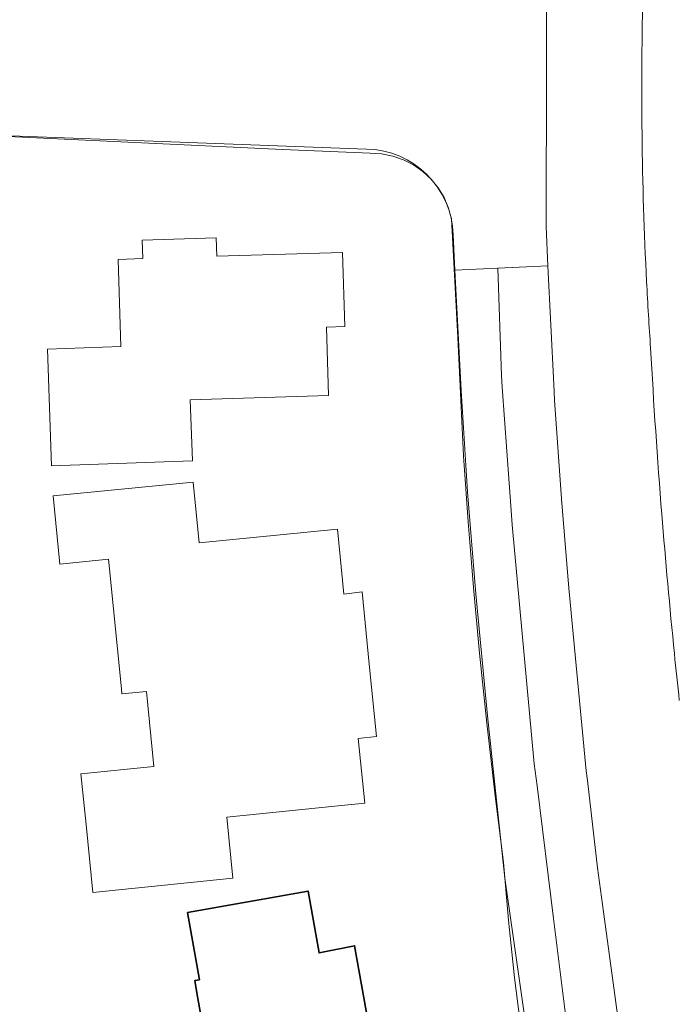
# Model space of a CAD drawing. Header units: metres. Extents: x 237319 to 238937, y 510065 to 511489.
# Tile 74 of 176: x 237806 to 237838, y 511119 to 511168. Entities that reach past the tile are written whole.
import ezdxf

# ---------------------------------------------------------------- set-up
doc = ezdxf.new("R2010")
doc.units = ezdxf.units.M
for name, color, linetype, lineweight in [('B-WE-FV-GELEIDING_WILDRASTER-G', 252, 'Continuous', 18), ('B-WE-KG-GRENS_PERCEEL-GV', 252, 'Continuous', 18), ('B-WE-OG-BEBOUWING-GV', 252, 'Continuous', 35), ('B-WE-OG-TERREIN_ERF-GV', 252, 'Continuous', 18), ('B-WE-VH-OPENVERHARDING-GV', 252, 'Continuous', 18)]:
    doc.layers.add(name, color=color, linetype=linetype, lineweight=lineweight)

# ---------------------------------------------------------------- blocks, each defined once
blk = doc.blocks.new('brk-2025')
at = {"layer": 'B-WE-KG-GRENS_PERCEEL-GV', "flags": 128}
blk.add_lwpolyline([(237799.859, 511162.087), (237818.5, 511161.215), (237822.8, 511161.024), (237823.354, 511160.994), (237823.899, 511160.888), (237824.424, 511160.707), (237824.919, 511160.454), (237825.374, 511160.136), (237825.78, 511159.757), (237826.129, 511159.325), (237826.415, 511158.849), (237826.632, 511158.338), (237826.776, 511157.802), (237827.091, 511151.997), (237827.371, 511146.19), (237827.596, 511142.961), (237827.857, 511139.735), (237828.154, 511136.512), (237828.509, 511133.087), (237828.905, 511129.667), (237829.34, 511126.252), (237829.573, 511123.424), (237829.87, 511120.602), (237830.231, 511117.788)], dxfattribs=at)
blk = doc.blocks.new('bgt-2025')
at = {"layer": 'B-WE-OG-BEBOUWING-GV', "flags": 128}
blk.add_lwpolyline([(237813.833, 511123.807), (237814.42, 511120.508), (237814.194, 511120.468), (237814.299, 511119.874), (237815.532, 511112.877), (237823.448, 511114.276), (237823.323, 511115.04), (237824.483, 511115.269), (237823.899, 511118.559), (237822.718, 511118.346), (237822.027, 511122.174), (237820.29, 511121.828), (237819.75, 511124.86)], close=True, dxfattribs=at)
at = {"layer": 'B-WE-OG-TERREIN_ERF-GV', "flags": 128}
for points in [[(237822.611, 511161.232), (237799.925, 511162.075), (237772.525, 511163.341), (237772.254, 511154.874), (237768.665, 511154.862), (237724.593, 511154.421), (237724.948, 511162.076), (237706.753, 511162.911), (237706.892, 511166.059), (237684.951, 511167.004), (237682.631, 511167.119)], [(237688.467, 511085.295), (237690.074, 511085.566), (237712.5, 511089.587), (237780.113, 511101.5), (237831.517, 511110.602), (237831.306, 511112.085), (237829.393, 511125.493), (237828.54, 511133.446), (237827.97, 511139.43), (237827.562, 511144.428), (237827.254, 511149.402), (237826.954, 511155.286), (237826.866, 511157.018)]]:
    blk.add_lwpolyline(points, dxfattribs=at)
at = {"layer": 'B-WE-OG-TERREIN_ERF-GV'}
blk.add_lwpolyline([(237826.866, 511157.018, 0.399695), (237822.611, 511161.232)], format="xyb", dxfattribs=at)
at = {"layer": 'B-WE-OG-TERREIN_ERF-GV', "flags": 128}
for points in [[(237806.973, 511151.426), (237810.569, 511151.546), (237810.43, 511155.822), (237811.64, 511155.861), (237811.608, 511156.761), (237815.245, 511156.877), (237815.273, 511155.977), (237821.434, 511156.166), (237821.557, 511152.532), (237820.654, 511152.507), (237820.757, 511149.145), (237813.972, 511148.943), (237814.075, 511145.945), (237807.169, 511145.708)], [(237814.402, 511141.921), (237821.184, 511142.599), (237821.499, 511139.418), (237822.393, 511139.521), (237822.751, 511135.976), (237823.108, 511132.43), (237822.212, 511132.34), (237822.524, 511129.162), (237821.22, 511129.029), (237815.756, 511128.473), (237816.058, 511125.488), (237809.192, 511124.795), (237808.857, 511128.118), (237808.606, 511130.605), (237812.187, 511130.972), (237811.816, 511134.648), (237810.616, 511134.527), (237810.592, 511134.77), (237809.961, 511141.133), (237807.57, 511140.889), (237807.241, 511144.228), (237814.107, 511144.906)], [(237814.42, 511120.508), (237813.833, 511123.807), (237819.75, 511124.86), (237820.29, 511121.828), (237822.027, 511122.174), (237822.718, 511118.346), (237823.899, 511118.559), (237824.483, 511115.269), (237823.323, 511115.04), (237823.448, 511114.276), (237815.532, 511112.877), (237814.299, 511119.874), (237814.194, 511120.468)]]:
    blk.add_lwpolyline(points, close=True, dxfattribs=at)
at = {"layer": 'B-WE-VH-OPENVERHARDING-GV', "flags": 128}
blk.add_lwpolyline([(237831.464, 511173.165), (237831.421, 511157.431), (237831.514, 511155.514), (237831.799, 511149.683), (237831.836, 511148.915), (237832.182, 511144.084), (237832.23, 511143.483), (237832.533, 511139.699), (237833.389, 511130.748), (237833.445, 511130.274), (237833.946, 511125.996), (237834.24, 511123.841), (237835.126, 511117.351), (237835.468, 511114.955), (237840.608, 511115.955), (237840.164, 511117.951), (237839.729, 511120.223)], dxfattribs=at)
at = {"layer": 'B-WE-VH-OPENVERHARDING-GV'}
for points in [[(237836.182, 511169.142, 0.00974), (237836.126, 511161.955)], [(237836.126, 511161.955, -0.00974), (237836.182, 511169.142)], [(237836.126, 511161.955, 0.009833), (237836.353, 511154.732)], [(237836.353, 511154.732, -0.009833), (237836.126, 511161.955)], [(237836.353, 511154.732, 0.004605), (237836.548, 511151.473)], [(237836.548, 511151.473, -0.004605), (237836.353, 511154.732)], [(237836.548, 511151.473, 0.006148), (237837.096, 511143.333)], [(237837.096, 511143.333, -0.006148), (237836.548, 511151.473)], [(237837.096, 511143.333, 0.005109), (237837.715, 511136.503)], [(237837.715, 511136.503, -0.005109), (237837.096, 511143.333)], [(237837.715, 511136.503, 0.002196), (237837.956, 511134.204)], [(237837.956, 511134.204, -0.002196), (237837.715, 511136.503)]]:
    blk.add_lwpolyline(points, format="xyb", dxfattribs=at)
at = {"layer": 'B-WE-VH-OPENVERHARDING-GV', "flags": 128}
for points in [[(237830.977, 511130.023), (237830.844, 511131.089), (237829.758, 511142.808), (237829.724, 511143.283), (237829.275, 511149.56), (237829.234, 511150.138), (237829.047, 511155.393), (237826.954, 511155.286), (237827.254, 511149.402), (237827.562, 511144.428), (237827.97, 511139.43), (237828.54, 511133.446), (237829.393, 511125.493), (237831.306, 511112.085), (237833.272, 511112.365), (237832.608, 511116.98), (237831.792, 511123.507)], [(237829.724, 511143.283), (237829.758, 511142.808), (237830.844, 511131.089), (237830.977, 511130.023), (237831.792, 511123.507), (237832.608, 511116.98), (237835.126, 511117.351), (237834.24, 511123.841), (237833.946, 511125.996), (237833.445, 511130.274), (237833.389, 511130.748), (237832.533, 511139.699), (237832.23, 511143.483), (237832.182, 511144.084), (237831.836, 511148.915), (237831.799, 511149.683), (237831.514, 511155.514), (237829.047, 511155.393), (237829.234, 511150.138), (237829.275, 511149.56)]]:
    blk.add_lwpolyline(points, close=True, dxfattribs=at)
at = {"layer": 'B-WE-KG-GRENS_PERCEEL-GV'}
blk.add_blockref('brk-2025', (0, 0), dxfattribs=at)

msp = doc.modelspace()

# ---------------------------------------------------------------- block references
at = {"layer": 'B-WE-FV-GELEIDING_WILDRASTER-G'}
msp.add_blockref('bgt-2025', (0, 0), dxfattribs=at)

doc.saveas('drawing.dxf')
